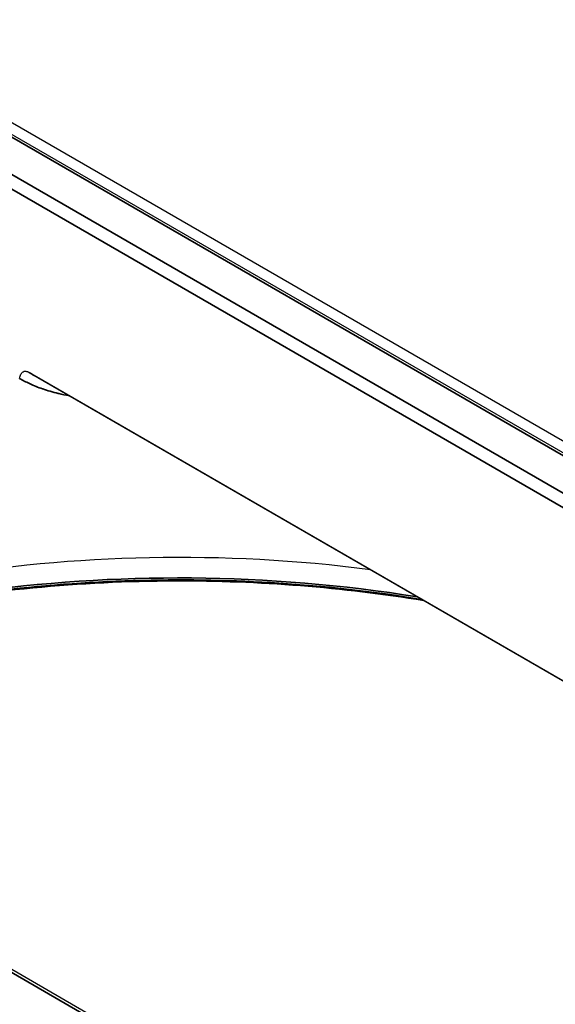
# Model space of a CAD drawing. Header units: millimetres. Extents: x -11430 to 11430, y -488 to 4365.
# Tile 19 of 95: x 2176 to 2190, y 1171 to 1198. Entities that reach past the tile are written whole.
import ezdxf

# ---------------------------------------------------------------- set-up
doc = ezdxf.new("R2010")
doc.units = ezdxf.units.MM
doc.header["$LTSCALE"] = 15
doc.layers.add('_Sichtbarkanten', color=7, linetype='Continuous', lineweight=25)
doc.layers.add('Sichtbar schmal (ISO)', color=7, linetype='Continuous', lineweight=35)

msp = doc.modelspace()

# ---------------------------------------------------------------- linework, layer by layer
at = {"layer": '_Sichtbarkanten'}
for p, q in [((2067.855, 1257.172), (2313.468, 1115.367)), ((2068.204, 1257.299), (2313.57, 1115.637)), ((2293.486, 1103.838), (2047.886, 1245.636)), ((2175.954, 1188.464), (2202.844, 1172.939)), ((2176.091, 1188.379), (2176.091, 1188.379)), ((2202.872, 1172.917), (2176.091, 1188.379))]:
    msp.add_line(p, q, dxfattribs=at)
msp.add_ellipse((2180.104, 1169.494), major_axis=(24.004, 0), ratio=0.57735, start_param=1.348928, end_param=2.366107, dxfattribs=at)
for points, knots in [([(2175.692, 1188.297), (2175.698, 1188.342), (2175.709, 1188.384), (2175.742, 1188.445), (2175.761, 1188.467), (2175.807, 1188.494), (2175.833, 1188.5), (2175.891, 1188.494), (2175.922, 1188.482), (2175.954, 1188.464)], [-0.1169371, -0.1169371, -0.1169371, -0.1169371, -0.0817951, -0.0817951, -0.0531609, -0.0531609, -0.0271044, -0.0271044, -0.0000002, -0.0000002, -0.0000002, -0.0000002]), ([(2163.414, 1178.936), (2163.912, 1179.205), (2164.43, 1179.463), (2166.994, 1180.633), (2169.282, 1181.372), (2174.15, 1182.4), (2176.729, 1182.688), (2181.838, 1182.782), (2184.365, 1182.603), (2186.784, 1182.206)], [6.315456, 6.315456, 6.315456, 6.315456, 6.399711, 6.399711, 6.718004, 6.718004, 7.036597, 7.036597, 7.345546, 7.345546, 7.345546, 7.345546]), ([(2165.853, 1180.094), (2167.808, 1180.892), (2169.965, 1181.524), (2174.727, 1182.449), (2177.354, 1182.7), (2182.303, 1182.714), (2184.624, 1182.531), (2186.855, 1182.165)], [6.4532155, 6.4532155, 6.4532155, 6.4532155, 6.7442728, 6.7442728, 7.0637233, 7.0637233, 7.3454884, 7.3454884, 7.3454884, 7.3454884])]:
    msp.add_open_spline(points, degree=3, knots=knots, dxfattribs=at)
at = {"layer": 'Sichtbar schmal (ISO)'}
for p, q in [((2313.343, 1115.355), (2067.73, 1257.16)), ((2066.847, 1256.642), (2312.447, 1114.845)), ((2312.27, 1114.542), (2066.67, 1256.34)), ((2293.361, 1103.826), (2047.761, 1245.623))]:
    msp.add_line(p, q, dxfattribs=at)
for centre, major_axis, start_param, end_param in [((2180.104, 1168.733), (-24.343, 0), 4.438797, 5.469299), ((2180.104, 1168.487), (24.659, 0), 1.295062, 2.072628)]:
    msp.add_ellipse(centre, major_axis=major_axis, ratio=0.57735, start_param=start_param, end_param=end_param, dxfattribs=at)
for points, knots in [([(2175.692, 1188.297), (2175.774, 1188.249), (2175.863, 1188.201), (2175.962, 1188.155), (2175.968, 1188.152), (2175.974, 1188.149), (2175.98, 1188.147), (2176.084, 1188.099), (2176.199, 1188.052), (2176.325, 1188.008), (2176.327, 1188.008), (2176.329, 1188.007), (2176.331, 1188.006), (2176.46, 1187.962), (2176.601, 1187.92), (2176.757, 1187.882), (2176.761, 1187.881), (2176.766, 1187.88), (2176.77, 1187.879), (2176.865, 1187.856), (2176.965, 1187.835), (2177.067, 1187.816)], [0, 0, 0, 0, 0.1346421, 0.1346421, 0.1346421, 0.1428571, 0.1428571, 0.1428571, 0.2836621, 0.2836621, 0.2836621, 0.2857143, 0.2857143, 0.2857143, 0.4285714, 0.4285714, 0.4285714, 0.4326023, 0.4326023, 0.4326023, 0.5193786, 0.5193786, 0.5193786, 0.5193786]), ([(2175.954, 1188.464), (2175.975, 1188.45), (2175.996, 1188.437), (2176.018, 1188.423), (2176.042, 1188.408), (2176.066, 1188.394), (2176.091, 1188.379)], [0.00000042, 0.00000042, 0.00000042, 0.00000042, 0.03977306, 0.03977306, 0.03977306, 0.08219915, 0.08219915, 0.08219915, 0.08219915])]:
    msp.add_open_spline(points, degree=3, knots=knots, dxfattribs=at)

doc.saveas('drawing.dxf')
